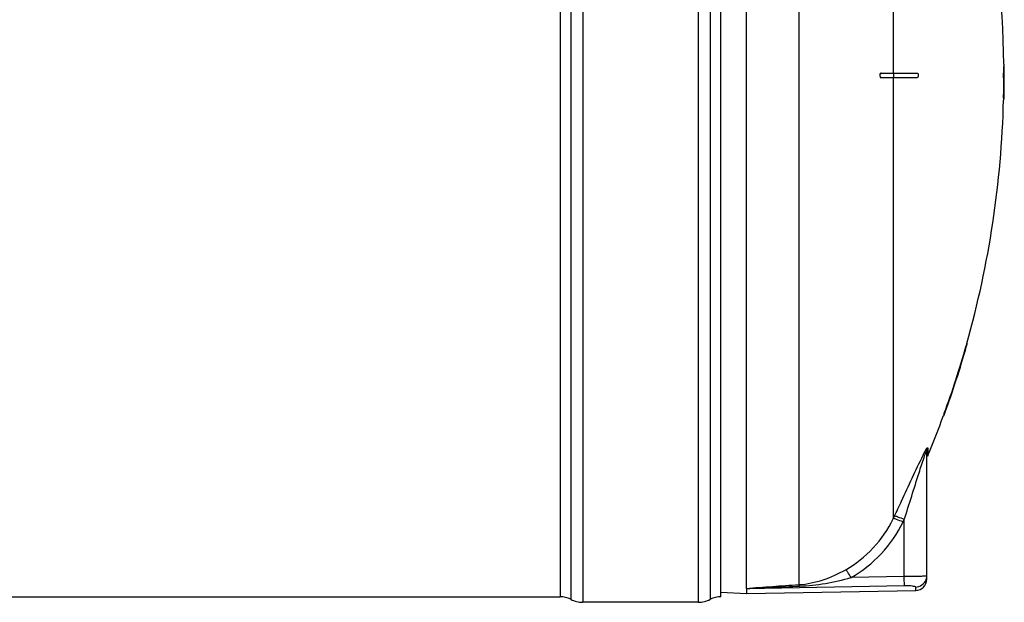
# Model space of a CAD drawing. Header units: millimetres. Extents: x 0 to 297, y 0 to 210.
# Tile 17 of 32: x 109 to 152, y 131 to 157. Entities that reach past the tile are written whole.
import ezdxf

# ---------------------------------------------------------------- set-up
doc = ezdxf.new("R2010")
doc.units = ezdxf.units.MM
doc.header["$LTSCALE"] = 16.335
doc.layers.get('0').update_dxf_attribs({"linetype": 'CONTINUOUS'})
doc.layers.add('08_SURFACES', color=7, linetype='CONTINUOUS')

msp = doc.modelspace()

# ---------------------------------------------------------------- linework, layer by layer
at = {"color": 9, "linetype": 'Continuous'}
for p, q in [((133.073, 177.875), (133.073, 131.36)), ((133.603, 178.008), (133.603, 131.228)), ((138.732, 178.008), (138.732, 131.228)), ((139.262, 177.875), (139.262, 131.36)), ((132.603, 177.758), (132.603, 131.478)), ((143.199, 175.584), (143.199, 132.013)), ((148.911, 138.09), (148.911, 137.722)), ((147.377, 134.932), (147.428, 135.036)), ((147.388, 134.955), (147.428, 135.036)), ((147.821, 134.794), (147.872, 134.9)), ((147.832, 134.818), (147.872, 134.9)), ((147.872, 132.368), (147.872, 134.9)), ((147.872, 132.368), (145.509, 132.325)), ((140.881, 131.833), (140.873, 131.833)), ((147.881, 131.96), (140.881, 131.833)), ((140.881, 131.618), (140.881, 131.833)), ((148.381, 131.749), (148.381, 131.901))]:
    msp.add_line(p, q, dxfattribs=at)
at = {"color": 7, "linetype": 'Continuous'}
for p, q in [((139.732, 131.478), (139.732, 177.758)), ((140.872, 131.836), (140.872, 177.618)), ((148.872, 132.249), (148.872, 137.902)), ((139.735, 131.677), (140.873, 131.618)), ((140.873, 131.833), (140.873, 131.618)), ((140.881, 131.618), (148.381, 131.749)), ((69.441, 131.478), (132.603, 131.478)), ((138.732, 131.228), (133.603, 131.228))]:
    msp.add_line(p, q, dxfattribs=at)
msp.add_lwpolyline([(140.872, 131.836), (140.872, 131.836), (140.872, 131.835), (140.873, 131.835), (140.873, 131.834), (140.873, 131.833), (140.873, 131.833)], dxfattribs=at)
at = {"color": 9, "linetype": 'Continuous'}
for centre, radius, start, end in [((148.381, 132.398), 0.491, 352.4695, 359.9775), ((148.376, 132.398), 0.496, 339.6721, 345.1144), ((148.373, 132.399), 0.5, 345.1084, 352.4832)]:
    msp.add_arc(centre, radius, start, end, dxfattribs=at)
at = {"color": 7, "linetype": 'Continuous'}
for centre, radius, start, end in [((148.372, 132.249), 0.5, 271, 360), ((132.603, 130.478), 1, 61.9275, 90), ((133.603, 132.353), 1.125, 241.9275, 270), ((138.732, 132.353), 1.125, 270, 298.0725), ((139.732, 130.478), 1, 90, 118.0725)]:
    msp.add_arc(centre, radius, start, end, dxfattribs=at)
at = {"color": 9, "linetype": 'Continuous'}
for points, knots in [([(148.809, 137.961), (148.823, 137.987), (148.832, 138.017), (148.911, 138.116), (148.911, 138.09)], [0, 0, 0, 0, 0.524126, 1, 1, 1, 1]), ([(147.428, 135.036), (147.538, 135.265), (147.971, 136.17), (148.379, 137.087), (148.708, 137.76)], [0, 0, 0, 0, 0.253428, 1, 1, 1, 1]), ([(147.872, 134.9), (148.094, 135.593), (148.382, 136.513), (148.673, 137.433), (148.75, 137.656)], [0, 0, 0, 0, 0.754541, 1, 1, 1, 1]), ([(148.792, 137.771), (148.801, 137.798), (148.823, 137.831), (148.843, 137.949), (148.872, 137.91), (148.872, 137.902)], [0, 0, 0, 0, 0.450156, 0.873177, 1, 1, 1, 1]), ([(147.872, 134.9), (147.778, 134.944), (147.643, 134.985), (147.472, 135.063), (147.428, 135.036)], [0, 0, 0, 0, 0.665943, 1, 1, 1, 1]), ([(147.821, 134.794), (147.727, 134.838), (147.593, 134.88), (147.422, 134.958), (147.377, 134.932)], [0, 0, 0, 0, 0.666101, 1, 1, 1, 1]), ([(145.509, 132.325), (145.463, 132.405), (145.386, 132.518), (145.315, 132.647), (145.275, 132.673)], [0, 0, 0, 0, 0.658849, 1, 1, 1, 1]), ([(148.872, 132.397), (148.872, 132.384), (148.791, 132.399), (148.759, 132.385), (148.721, 132.384)], [0, 0, 0, 0, 0.257499, 1, 1, 1, 1]), ([(140.872, 131.836), (141.054, 131.881), (141.443, 131.882), (142.215, 131.954), (142.805, 131.987), (143.199, 132.013)], [0, 0, 0, 0, 0.24121, 0.493287, 1, 1, 1, 1]), ([(143.218, 131.945), (143.215, 131.96), (143.224, 131.972), (143.201, 131.999), (143.2, 131.996)], [0, 0, 0, 0, 0.817511, 1, 1, 1, 1]), ([(148.721, 132.384), (148.668, 132.381), (148.385, 132.373), (148.102, 132.37), (147.872, 132.368)], [0, 0, 0, 0, 0.187344, 1, 1, 1, 1]), ([(147.881, 131.96), (147.88, 131.975), (147.877, 132.111), (147.874, 132.247), (147.872, 132.368)], [0, 0, 0, 0, 0.111817, 1, 1, 1, 1]), ([(148.381, 131.901), (148.381, 131.915), (148.315, 131.932), (148.171, 131.958), (148.001, 131.962), (147.881, 131.96)], [0, 0, 0, 0, 0.083923, 0.293432, 1, 1, 1, 1]), ([(140.881, 131.833), (140.883, 131.851), (140.957, 131.831), (141.033, 131.85), (141.167, 131.852), (141.309, 131.861), (141.506, 131.87), (141.749, 131.882), (142.141, 131.899), (142.63, 131.92), (143.022, 131.937), (143.218, 131.945)], [0, 0, 0, 0, 0.022608, 0.060539, 0.12087, 0.183961, 0.24645, 0.371879, 0.497414, 0.748649, 1, 1, 1, 1])]:
    msp.add_open_spline(points, degree=3, knots=knots, dxfattribs=at)
for points in [[(148.872, 137.902), (148.872, 137.963), (148.879, 138.035), (148.923, 138.078)], [(148.708, 137.76), (148.74, 137.828), (148.774, 137.895), (148.809, 137.961)], [(148.75, 137.656), (148.764, 137.695), (148.777, 137.733), (148.792, 137.771)], [(145.275, 132.673), (146.173, 133.175), (146.931, 134.005), (147.377, 134.932)], [(145.509, 132.325), (146.495, 132.873), (147.329, 133.78), (147.821, 134.794)], [(143.199, 132.013), (143.923, 132.061), (144.641, 132.319), (145.275, 132.673)], [(143.218, 131.945), (143.991, 131.977), (144.765, 132.113), (145.509, 132.325)], [(148.381, 131.901), (148.569, 131.904), (148.776, 132.049), (148.841, 132.225)]]:
    msp.add_open_spline(points, degree=3, dxfattribs=at)
at = {"layer": '08_SURFACES', "color": 9, "linetype": 'Continuous'}
for p, q in [((147.377, 172.397), (147.377, 154.718)), ((147.395, 154.718), (147.395, 154.518)), ((152.29, 155.018), (152.31, 155.018)), ((147.377, 154.518), (147.377, 134.932)), ((152.281, 153.618), (152.301, 153.618)), ((150.641, 142.618), (150.62, 142.618)), ((149.671, 139.618), (149.65, 139.618))]:
    msp.add_line(p, q, dxfattribs=at)
at = {"layer": '08_SURFACES', "color": 7, "linetype": 'Continuous'}
for p, q in [((146.848, 154.718), (148.454, 154.718)), ((152.266, 154.718), (152.312, 154.718)), ((152.289, 155.118), (152.309, 155.118)), ((152.289, 155.118), (152.29, 155.018)), ((152.31, 155.018), (152.309, 155.118)), ((148.454, 154.518), (146.848, 154.518)), ((152.266, 154.518), (152.312, 154.518)), ((152.281, 153.618), (152.278, 153.518)), ((152.278, 153.518), (152.298, 153.518)), ((152.298, 153.518), (152.301, 153.618)), ((150.624, 142.631), (150.62, 142.618)), ((150.648, 142.718), (150.624, 142.63)), ((150.631, 142.656), (150.624, 142.631)), ((150.641, 142.618), (150.667, 142.71)), ((150.648, 142.718), (150.669, 142.718)), ((150.667, 142.71), (150.667, 142.708)), ((150.669, 142.716), (150.669, 142.718)), ((149.614, 139.519), (149.613, 139.518)), ((149.613, 139.518), (149.635, 139.518)), ((149.65, 139.618), (149.616, 139.525)), ((149.621, 139.538), (149.618, 139.531)), ((149.638, 139.527), (149.659, 139.585)), ((149.659, 139.585), (149.671, 139.618))]:
    msp.add_line(p, q, dxfattribs=at)
for points in [[(150.641, 142.618), (150.646, 142.636), (150.651, 142.653), (150.655, 142.669), (150.659, 142.683), (150.663, 142.695)], [(150.666, 142.705), (150.668, 142.712), (150.669, 142.716)], [(149.616, 139.525), (149.615, 139.521), (149.614, 139.519)], [(149.65, 139.618), (149.645, 139.605), (149.64, 139.592), (149.636, 139.579), (149.632, 139.567), (149.628, 139.556), (149.621, 139.538)], [(149.635, 139.518), (149.635, 139.519), (149.637, 139.523), (149.639, 139.53)], [(149.643, 139.54), (149.647, 139.552), (149.653, 139.567), (149.658, 139.583)], [(149.658, 139.583), (149.664, 139.6), (149.671, 139.618)]]:
    msp.add_lwpolyline(points, dxfattribs=at)
for radius, start, end in [(43.9, 0.6526, 11.684), (43.9, 0.1305, 0.5221), (43.92, 0.1305, 0.5218), (43.92, 359.8695, 0.2174), (43.9, 358.6947, 359.8695), (43.92, 358.6953, 359.8695), (43.9, 344.272, 358.5642), (43.9, 340.0203, 344.1363), (43.92, 340.0298, 344.1438), (43.9, 337.3647, 339.8815)]:
    msp.add_arc((108.392, 154.618), radius, start, end, dxfattribs=at)
msp.add_open_spline([(146.805, 154.703), (146.753, 154.666), (146.785, 154.518), (146.848, 154.518)], degree=3, dxfattribs=at)
for points, knots in [([(146.873, 154.518), (146.831, 154.518), (146.764, 154.618), (146.831, 154.718), (146.873, 154.718)], [0, 0, 0, 0, 0.499745, 1, 1, 1, 1]), ([(146.848, 154.718), (146.841, 154.718), (146.825, 154.714), (146.812, 154.707), (146.805, 154.703)], [0, 0, 0, 0, 0.468451, 1, 1, 1, 1]), ([(148.454, 154.718), (148.466, 154.718), (148.505, 154.675), (148.492, 154.61), (148.482, 154.518), (148.454, 154.518)], [0, 0, 0, 0, 0.16587, 0.630215, 1, 1, 1, 1]), ([(152.266, 154.718), (152.26, 154.718), (152.27, 154.683), (152.263, 154.669), (152.263, 154.654)], [0, 0, 0, 0, 0.286516, 1, 1, 1, 1]), ([(152.286, 154.518), (152.276, 154.518), (152.293, 154.572), (152.276, 154.618), (152.293, 154.664), (152.276, 154.718), (152.286, 154.718)], [0, 0, 0, 0, 0.156581, 0.500104, 0.843522, 1, 1, 1, 1]), ([(152.263, 154.654), (152.263, 154.625), (152.276, 154.594), (152.251, 154.518), (152.266, 154.518)], [0, 0, 0, 0, 0.652772, 1, 1, 1, 1])]:
    msp.add_open_spline(points, degree=3, knots=knots, dxfattribs=at)

doc.saveas('drawing.dxf')
